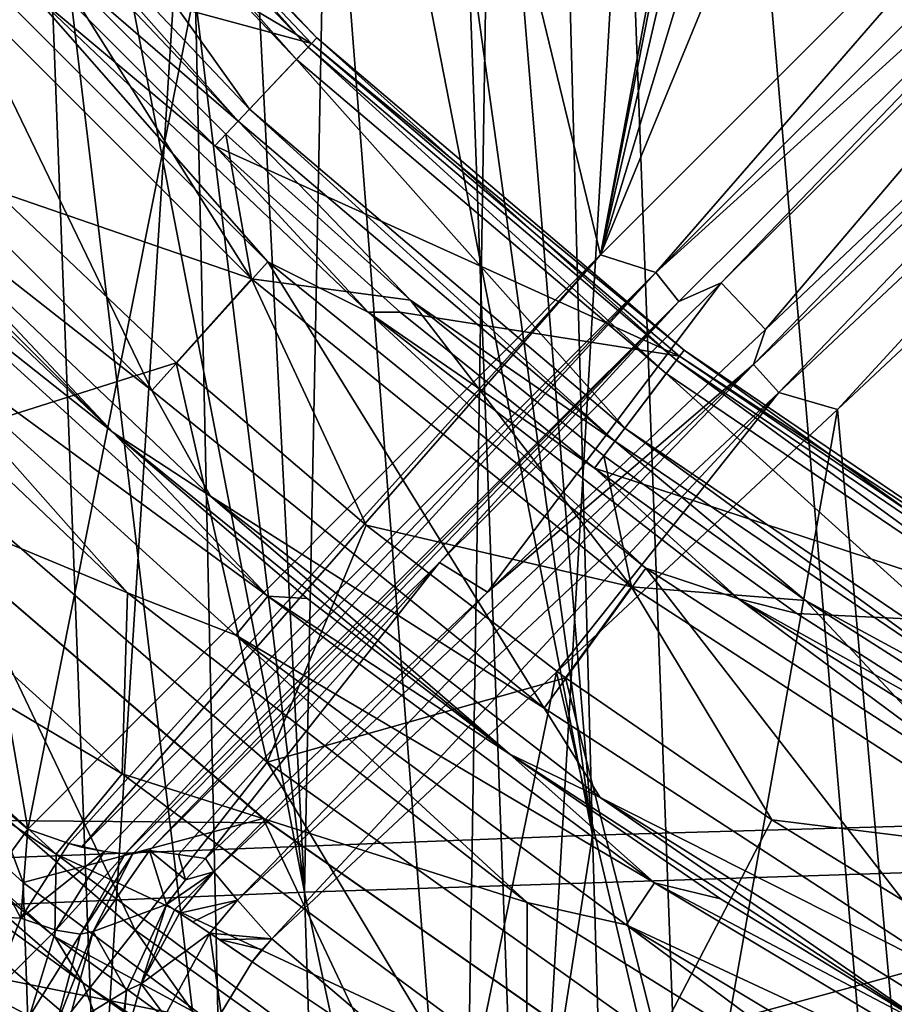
# Model space of a CAD drawing. Header units: millimetres. Extents: x -65 to 65, y -82 to 87.
# Tile 54 of 223: x -11.77 to -8.7, y -10.71 to -7.26. Entities that reach past the tile are written whole.
import ezdxf

# ---------------------------------------------------------------- set-up
doc = ezdxf.new("R2010")
doc.units = ezdxf.units.MM
doc.header["$LTSCALE"] = 101.851852
for name, color, linetype in [('102', 7, 'CONTINUOUS'), ('107', 7, 'CONTINUOUS'), ('13', 7, 'CONTINUOUS'), ('158', 7, 'CONTINUOUS'), ('165', 7, 'CONTINUOUS'), ('166', 7, 'CONTINUOUS'), ('167', 7, 'CONTINUOUS'), ('201', 7, 'CONTINUOUS'), ('202', 7, 'CONTINUOUS'), ('3', 7, 'CONTINUOUS'), ('40', 7, 'CONTINUOUS'), ('43', 7, 'CONTINUOUS'), ('469', 7, 'CONTINUOUS'), ('471', 7, 'CONTINUOUS'), ('473', 7, 'CONTINUOUS'), ('477', 7, 'CONTINUOUS'), ('478', 7, 'CONTINUOUS'), ('479', 7, 'CONTINUOUS'), ('482', 7, 'CONTINUOUS'), ('483', 7, 'CONTINUOUS'), ('484', 7, 'CONTINUOUS'), ('486', 7, 'CONTINUOUS'), ('488', 7, 'CONTINUOUS'), ('490', 7, 'CONTINUOUS'), ('759', 7, 'CONTINUOUS'), ('760', 7, 'CONTINUOUS'), ('763', 7, 'CONTINUOUS'), ('768', 7, 'CONTINUOUS'), ('769', 7, 'CONTINUOUS'), ('771', 7, 'CONTINUOUS'), ('773', 7, 'CONTINUOUS'), ('775', 7, 'CONTINUOUS'), ('776', 7, 'CONTINUOUS'), ('777', 7, 'CONTINUOUS'), ('801', 7, 'CONTINUOUS'), ('806', 7, 'CONTINUOUS'), ('809', 7, 'CONTINUOUS'), ('810', 7, 'CONTINUOUS')]:
    doc.layers.add(name, color=color, linetype=linetype)

msp = doc.modelspace()

# ---------------------------------------------------------------- linework, layer by layer
at = {"layer": '102', "color": 7, "linetype": 'CONTINUOUS', "true_color": 0xebebeb}
for points in [[(-7.8335, -6.1824, 121.6301), (-7.525, -6.132, 121.7146), (-9.5402, -8.147, 121.6839), (-7.8335, -6.1824, 121.6301)], [(-7.525, -6.132, 121.7146), (-7.5165, -6.3131, 121.8663), (-9.5402, -8.147, 121.6839), (-7.525, -6.132, 121.7146)], [(-9.7336, -8.0858, 121.5902), (-7.8335, -6.1824, 121.6301), (-9.5402, -8.147, 121.6839), (-9.7336, -8.0858, 121.5902)], [(-7.5165, -6.3131, 121.8663), (-9.4589, -8.2492, 121.8383), (-9.5402, -8.147, 121.6839), (-7.5165, -6.3131, 121.8663)], [(-7.5165, -6.3131, 121.8663), (-9.3109, -8.1838, 122.0352), (-9.4589, -8.2492, 121.8383), (-7.5165, -6.3131, 121.8663)], [(-7.4262, -6.3128, 122.057), (-9.3109, -8.1838, 122.0352), (-7.5165, -6.3131, 121.8663), (-7.4262, -6.3128, 122.057)], [(-11.741, -10.0972, 121.447), (-9.7336, -8.0858, 121.5902), (-11.5976, -10.1479, 121.5175), (-11.741, -10.0972, 121.447)], [(-9.7336, -8.0858, 121.5902), (-11.5528, -10.16, 121.5497), (-11.5976, -10.1479, 121.5175), (-9.7336, -8.0858, 121.5902)], [(-9.7336, -8.0858, 121.5902), (-9.5402, -8.147, 121.6839), (-11.5528, -10.16, 121.5497), (-9.7336, -8.0858, 121.5902)], [(-11.5528, -10.16, 121.5497), (-9.5402, -8.147, 121.6839), (-11.4717, -10.176, 121.6233), (-11.5528, -10.16, 121.5497)], [(-9.5402, -8.147, 121.6839), (-11.3995, -10.1835, 121.7142), (-11.4717, -10.176, 121.6233), (-9.5402, -8.147, 121.6839)], [(-9.4589, -8.2492, 121.8383), (-11.3995, -10.1835, 121.7142), (-9.5402, -8.147, 121.6839), (-9.4589, -8.2492, 121.8383)], [(-9.3109, -8.1838, 122.0352), (-10.2979, -9.1636, 121.9883), (-9.4589, -8.2492, 121.8383), (-9.3109, -8.1838, 122.0352)], [(-11.3995, -10.1835, 121.7142), (-9.4589, -8.2492, 121.8383), (-11.3726, -10.1839, 121.759), (-11.3995, -10.1835, 121.7142)], [(-9.4589, -8.2492, 121.8383), (-11.3142, -10.1725, 121.9135), (-11.3726, -10.1839, 121.759), (-9.4589, -8.2492, 121.8383)], [(-10.2979, -9.1636, 121.9883), (-11.3142, -10.1725, 121.9135), (-9.4589, -8.2492, 121.8383), (-10.2979, -9.1636, 121.9883)]]:
    msp.add_3dface(points, dxfattribs=at)
at = {"layer": '107', "color": 7, "linetype": 'CONTINUOUS', "true_color": 0xebebeb}
for points in [[(-9.198, -8.4691, 124.7021), (-8.1924, -7.4374, 124.5272), (-7.3064, -6.689, 124.7188), (-9.198, -8.4691, 124.7021)], [(-9.198, -8.4691, 124.7021), (-7.3064, -6.689, 124.7188), (-9.1088, -8.5676, 124.8575), (-9.198, -8.4691, 124.7021)], [(-9.1088, -8.5676, 124.8575), (-7.3064, -6.689, 124.7188), (-7.211, -6.7869, 124.8708), (-9.1088, -8.5676, 124.8575)], [(-8.9038, -8.6269, 124.9486), (-9.1088, -8.5676, 124.8575), (-7.211, -6.7869, 124.8708), (-8.9038, -8.6269, 124.9486)], [(-7.9306, -7.7155, 124.9616), (-8.9038, -8.6269, 124.9486), (-7.211, -6.7869, 124.8708), (-7.9306, -7.7155, 124.9616)], [(-9.1551, -8.3467, 124.5094), (-8.1924, -7.4374, 124.5272), (-9.198, -8.4691, 124.7021), (-9.1551, -8.3467, 124.5094)], [(-10.1294, -9.2668, 124.469), (-9.1551, -8.3467, 124.5094), (-9.198, -8.4691, 124.7021), (-10.1294, -9.2668, 124.469)], [(-11.0885, -10.2473, 124.6006), (-10.1294, -9.2668, 124.469), (-9.198, -8.4691, 124.7021), (-11.0885, -10.2473, 124.6006)], [(-11.0885, -10.2473, 124.6006), (-9.198, -8.4691, 124.7021), (-11.006, -10.3466, 124.7591), (-11.0885, -10.2473, 124.6006)], [(-11.006, -10.3466, 124.7591), (-9.198, -8.4691, 124.7021), (-9.1088, -8.5676, 124.8575), (-11.006, -10.3466, 124.7591)], [(-10.8857, -10.4818, 124.8526), (-11.006, -10.3466, 124.7591), (-9.1088, -8.5676, 124.8575), (-10.8857, -10.4818, 124.8526)], [(-9.888, -9.5476, 124.9127), (-10.8857, -10.4818, 124.8526), (-9.1088, -8.5676, 124.8575), (-9.888, -9.5476, 124.9127)], [(-8.9038, -8.6269, 124.9486), (-9.888, -9.5476, 124.9127), (-9.1088, -8.5676, 124.8575), (-8.9038, -8.6269, 124.9486)], [(-11.1186, -10.2007, 124.4042), (-10.1294, -9.2668, 124.469), (-11.0885, -10.2473, 124.6006), (-11.1186, -10.2007, 124.4042)]]:
    msp.add_3dface(points, dxfattribs=at)
at = {"layer": '13', "color": 7, "linetype": 'CONTINUOUS', "true_color": 0xebebeb}
for points in [[(-8.9038, -8.6269, 124.9486), (-7.9306, -7.7155, 124.9616), (-8.6024, -11.9663, 125.5746), (-8.9038, -8.6269, 124.9486)], [(-9.888, -9.5476, 124.9127), (-8.9038, -8.6269, 124.9486), (-9.4193, -11.531, 125.3446), (-9.888, -9.5476, 124.9127)], [(-9.4193, -11.531, 125.3446), (-8.9038, -8.6269, 124.9486), (-8.6024, -11.9663, 125.5746), (-9.4193, -11.531, 125.3446)], [(-10.8857, -10.4818, 124.8526), (-9.888, -9.5476, 124.9127), (-10.2017, -11.0638, 125.1031), (-10.8857, -10.4818, 124.8526)], [(-10.2017, -11.0638, 125.1031), (-9.888, -9.5476, 124.9127), (-9.4193, -11.531, 125.3446), (-10.2017, -11.0638, 125.1031)], [(-10.9209, -10.5184, 124.8506), (-10.8857, -10.4818, 124.8526), (-10.9549, -10.5623, 124.8502), (-10.9209, -10.5184, 124.8506)], [(-10.9549, -10.5623, 124.8502), (-10.8857, -10.4818, 124.8526), (-10.2017, -11.0638, 125.1031), (-10.9549, -10.5623, 124.8502)]]:
    msp.add_3dface(points, dxfattribs=at)
at = {"layer": '158', "color": 7, "linetype": 'CONTINUOUS', "true_color": 0xebebeb}
msp.add_3dface([(-10.9549, -10.5623, 124.8502), (-10.2017, -11.0638, 125.1031), (-11.0633, -10.7413, 124.832), (-10.9549, -10.5623, 124.8502)], dxfattribs=at)
at = {"layer": '165', "color": 7, "linetype": 'CONTINUOUS', "true_color": 0xebebeb}
for points in [[(-11.5118, -10.4554, 121.9223), (-11.3142, -10.1725, 121.9135), (-11.2553, -10.3616, 124.4053), (-11.5118, -10.4554, 121.9223)], [(-11.3142, -10.1725, 121.9135), (-11.213, -10.1863, 123.2199), (-11.1888, -10.2746, 124.4041), (-11.3142, -10.1725, 121.9135)], [(-11.2553, -10.3616, 124.4053), (-11.3142, -10.1725, 121.9135), (-11.1888, -10.2746, 124.4041), (-11.2553, -10.3616, 124.4053)], [(-11.213, -10.1863, 123.2199), (-11.1186, -10.2007, 124.4042), (-11.1888, -10.2746, 124.4041), (-11.213, -10.1863, 123.2199)], [(-11.3954, -10.6628, 124.3876), (-11.5118, -10.4554, 121.9223), (-11.2553, -10.3616, 124.4053), (-11.3954, -10.6628, 124.3876)], [(-11.6018, -10.7887, 121.9228), (-11.5118, -10.4554, 121.9223), (-11.3954, -10.6628, 124.3876), (-11.6018, -10.7887, 121.9228)], [(-11.4331, -10.9688, 124.3316), (-11.6018, -10.7887, 121.9228), (-11.3954, -10.6628, 124.3876), (-11.4331, -10.9688, 124.3316)]]:
    msp.add_3dface(points, dxfattribs=at)
at = {"layer": '166', "color": 7, "linetype": 'CONTINUOUS', "true_color": 0xebebeb}
for points in [[(-11.741, -10.0972, 121.447), (-11.7659, -10.4094, 121.4828), (-11.8516, -10.2482, 121.4241), (-11.741, -10.0972, 121.447)], [(-11.741, -10.0972, 121.447), (-11.5976, -10.1479, 121.5175), (-11.7659, -10.4094, 121.4828), (-11.741, -10.0972, 121.447)], [(-11.5976, -10.1479, 121.5175), (-11.4717, -10.176, 121.6233), (-11.7659, -10.4094, 121.4828), (-11.5976, -10.1479, 121.5175)], [(-11.4717, -10.176, 121.6233), (-11.6431, -10.4514, 121.6108), (-11.7659, -10.4094, 121.4828), (-11.4717, -10.176, 121.6233)], [(-11.4717, -10.176, 121.6233), (-11.3995, -10.1835, 121.7142), (-11.6431, -10.4514, 121.6108), (-11.4717, -10.176, 121.6233)], [(-11.5528, -10.16, 121.5497), (-11.4717, -10.176, 121.6233), (-11.5976, -10.1479, 121.5175), (-11.5528, -10.16, 121.5497)], [(-11.3726, -10.1839, 121.759), (-11.3142, -10.1725, 121.9135), (-11.5118, -10.4554, 121.9223), (-11.3726, -10.1839, 121.759)], [(-11.3995, -10.1835, 121.7142), (-11.5561, -10.4655, 121.7624), (-11.6431, -10.4514, 121.6108), (-11.3995, -10.1835, 121.7142)], [(-11.3995, -10.1835, 121.7142), (-11.3726, -10.1839, 121.759), (-11.5561, -10.4655, 121.7624), (-11.3995, -10.1835, 121.7142)], [(-11.3726, -10.1839, 121.759), (-11.5118, -10.4554, 121.9223), (-11.5561, -10.4655, 121.7624), (-11.3726, -10.1839, 121.759)], [(-11.8516, -10.2482, 121.4241), (-11.7659, -10.4094, 121.4828), (-11.9493, -10.3994, 121.3682), (-11.8516, -10.2482, 121.4241)], [(-11.7659, -10.4094, 121.4828), (-11.8734, -10.6807, 121.3722), (-11.9493, -10.3994, 121.3682), (-11.7659, -10.4094, 121.4828)], [(-11.7659, -10.4094, 121.4828), (-11.6431, -10.4514, 121.6108), (-11.8734, -10.6807, 121.3722), (-11.7659, -10.4094, 121.4828)], [(-11.6431, -10.4514, 121.6108), (-11.7353, -10.753, 121.5339), (-11.8734, -10.6807, 121.3722), (-11.6431, -10.4514, 121.6108)], [(-11.6431, -10.4514, 121.6108), (-11.5561, -10.4655, 121.7624), (-11.7353, -10.753, 121.5339), (-11.6431, -10.4514, 121.6108)], [(-11.5561, -10.4655, 121.7624), (-11.643, -10.7882, 121.724), (-11.7353, -10.753, 121.5339), (-11.5561, -10.4655, 121.7624)], [(-11.5118, -10.4554, 121.9223), (-11.6018, -10.7887, 121.9228), (-11.643, -10.7882, 121.724), (-11.5118, -10.4554, 121.9223)], [(-11.5561, -10.4655, 121.7624), (-11.5118, -10.4554, 121.9223), (-11.643, -10.7882, 121.724), (-11.5561, -10.4655, 121.7624)], [(-11.8734, -10.6807, 121.3722), (-11.7353, -10.753, 121.5339), (-11.9119, -10.9348, 121.1953), (-11.8734, -10.6807, 121.3722)]]:
    msp.add_3dface(points, dxfattribs=at)
at = {"layer": '167', "color": 7, "linetype": 'CONTINUOUS', "true_color": 0xebebeb}
msp.add_3dface([(-12.9794, -9.0487, 120.93), (-11.741, -10.0972, 121.447), (-11.8516, -10.2482, 121.4241), (-12.9794, -9.0487, 120.93)], dxfattribs=at)
at = {"layer": '201', "color": 7, "linetype": 'CONTINUOUS', "true_color": 0xebebeb}
for points in [[(-11.3954, -10.6628, 124.3876), (-11.2553, -10.3616, 124.4053), (-11.3439, -10.6397, 124.5605), (-11.3954, -10.6628, 124.3876)], [(-11.3439, -10.6397, 124.5605), (-11.2553, -10.3616, 124.4053), (-11.2266, -10.3795, 124.5535), (-11.3439, -10.6397, 124.5605)], [(-11.2089, -10.3911, 124.5998), (-11.3439, -10.6397, 124.5605), (-11.2266, -10.3795, 124.5535), (-11.2089, -10.3911, 124.5998)], [(-11.3439, -10.6397, 124.5605), (-11.2089, -10.3911, 124.5998), (-11.1026, -10.4619, 124.7568), (-11.3439, -10.6397, 124.5605)], [(-11.2089, -10.3911, 124.5998), (-11.1625, -10.4218, 124.6846), (-11.1026, -10.4619, 124.7568), (-11.2089, -10.3911, 124.5998)], [(-11.2603, -10.7509, 124.7086), (-11.3439, -10.6397, 124.5605), (-11.1026, -10.4619, 124.7568), (-11.2603, -10.7509, 124.7086)], [(-11.0633, -10.7413, 124.832), (-11.2603, -10.7509, 124.7086), (-11.1026, -10.4619, 124.7568), (-11.0633, -10.7413, 124.832)], [(-10.9549, -10.5623, 124.8502), (-11.0633, -10.7413, 124.832), (-11.1026, -10.4619, 124.7568), (-10.9549, -10.5623, 124.8502)], [(-10.9549, -10.5623, 124.8502), (-11.1026, -10.4619, 124.7568), (-11.069, -10.4845, 124.7867), (-10.9549, -10.5623, 124.8502)], [(-11.4143, -10.8859, 124.4534), (-11.3954, -10.6628, 124.3876), (-11.3439, -10.6397, 124.5605), (-11.4143, -10.8859, 124.4534)], [(-11.4143, -10.8859, 124.4534), (-11.3439, -10.6397, 124.5605), (-11.2603, -10.7509, 124.7086), (-11.4143, -10.8859, 124.4534)], [(-11.4331, -10.9688, 124.3316), (-11.3954, -10.6628, 124.3876), (-11.4143, -10.8859, 124.4534), (-11.4331, -10.9688, 124.3316)]]:
    msp.add_3dface(points, dxfattribs=at)
at = {"layer": '202', "color": 7, "linetype": 'CONTINUOUS', "true_color": 0xebebeb}
for points in [[(-11.1186, -10.2007, 124.4042), (-11.0885, -10.2473, 124.6006), (-11.1888, -10.2746, 124.4041), (-11.1186, -10.2007, 124.4042)], [(-11.0885, -10.2473, 124.6006), (-11.2553, -10.3616, 124.4053), (-11.1888, -10.2746, 124.4041), (-11.0885, -10.2473, 124.6006)], [(-11.2553, -10.3616, 124.4053), (-11.0885, -10.2473, 124.6006), (-11.2266, -10.3795, 124.5535), (-11.2553, -10.3616, 124.4053)], [(-11.0885, -10.2473, 124.6006), (-11.2089, -10.3911, 124.5998), (-11.2266, -10.3795, 124.5535), (-11.0885, -10.2473, 124.6006)], [(-11.0885, -10.2473, 124.6006), (-11.006, -10.3466, 124.7591), (-11.2089, -10.3911, 124.5998), (-11.0885, -10.2473, 124.6006)], [(-11.2089, -10.3911, 124.5998), (-11.006, -10.3466, 124.7591), (-11.1625, -10.4218, 124.6846), (-11.2089, -10.3911, 124.5998)], [(-11.1625, -10.4218, 124.6846), (-11.006, -10.3466, 124.7591), (-11.1026, -10.4619, 124.7568), (-11.1625, -10.4218, 124.6846)], [(-11.006, -10.3466, 124.7591), (-10.8857, -10.4818, 124.8526), (-11.1026, -10.4619, 124.7568), (-11.006, -10.3466, 124.7591)], [(-11.1026, -10.4619, 124.7568), (-10.8857, -10.4818, 124.8526), (-11.069, -10.4845, 124.7867), (-11.1026, -10.4619, 124.7568)], [(-10.8857, -10.4818, 124.8526), (-10.9209, -10.5184, 124.8506), (-11.069, -10.4845, 124.7867), (-10.8857, -10.4818, 124.8526)], [(-10.9209, -10.5184, 124.8506), (-10.9549, -10.5623, 124.8502), (-11.069, -10.4845, 124.7867), (-10.9209, -10.5184, 124.8506)]]:
    msp.add_3dface(points, dxfattribs=at)
at = {"layer": '3', "color": 7, "linetype": 'CONTINUOUS', "true_color": 0xebebeb}
for points in [[(-9.3623, 3.7339, 124.8684), (-6.9938, -10.0395, 127.6137), (-8.5894, 3.7758, 124.9886), (-9.3623, 3.7339, 124.8684)], [(-10.1332, 3.6885, 124.738), (-6.9938, -10.0395, 127.6137), (-9.3623, 3.7339, 124.8684), (-10.1332, 3.6885, 124.738)], [(-10.9019, 3.6393, 124.5973), (-9.7617, -10.1186, 127.1648), (-10.1332, 3.6885, 124.738), (-10.9019, 3.6393, 124.5973)], [(-9.7617, -10.1186, 127.1648), (-6.9938, -10.0395, 127.6137), (-10.1332, 3.6885, 124.738), (-9.7617, -10.1186, 127.1648)], [(-11.6683, 3.5865, 124.4463), (-9.7617, -10.1186, 127.1648), (-10.9019, 3.6393, 124.5973), (-11.6683, 3.5865, 124.4463)], [(-12.432, 3.5303, 124.2852), (-9.7617, -10.1186, 127.1648), (-11.6683, 3.5865, 124.4463), (-12.432, 3.5303, 124.2852)], [(-12.4998, -10.2237, 126.569), (-9.7617, -10.1186, 127.1648), (-12.432, 3.5303, 124.2852), (-12.4998, -10.2237, 126.569)], [(-9.7617, -10.1186, 127.1648), (-9.3437, -24.0929, 129.629), (-6.9938, -10.0395, 127.6137), (-9.7617, -10.1186, 127.1648)], [(-9.3437, -24.0929, 129.629), (-6.6962, -24.0138, 130.0777), (-6.9938, -10.0395, 127.6137), (-9.3437, -24.0929, 129.629)], [(-12.4998, -10.2237, 126.569), (-11.9601, -24.1979, 129.0337), (-9.7617, -10.1186, 127.1648), (-12.4998, -10.2237, 126.569)], [(-11.9601, -24.1979, 129.0337), (-9.3437, -24.0929, 129.629), (-9.7617, -10.1186, 127.1648), (-11.9601, -24.1979, 129.0337)]]:
    msp.add_3dface(points, dxfattribs=at)
at = {"layer": '40', "color": 7, "linetype": 'CONTINUOUS', "true_color": 0xebebeb}
for points in [[(-10.6164, -4.4481, 120.7814), (-8.6969, -2.5334, 120.853), (-9.7336, -8.0858, 121.5902), (-10.6164, -4.4481, 120.7814)], [(-8.6969, -2.5334, 120.853), (-8.6987, -2.8548, 120.9075), (-9.7336, -8.0858, 121.5902), (-8.6969, -2.5334, 120.853)], [(-9.7336, -8.0858, 121.5902), (-8.6987, -2.8548, 120.9075), (-8.6282, -3.3161, 120.9993), (-9.7336, -8.0858, 121.5902)], [(-8.4151, -3.7379, 121.11), (-9.7336, -8.0858, 121.5902), (-8.6282, -3.3161, 120.9993), (-8.4151, -3.7379, 121.11)], [(-8.0811, -4.0727, 121.226), (-9.7336, -8.0858, 121.5902), (-8.4151, -3.7379, 121.11), (-8.0811, -4.0727, 121.226)], [(-7.8335, -6.1824, 121.6301), (-9.7336, -8.0858, 121.5902), (-8.0811, -4.0727, 121.226), (-7.8335, -6.1824, 121.6301)], [(-12.406, -6.2327, 120.6298), (-10.6164, -4.4481, 120.7814), (-11.741, -10.0972, 121.447), (-12.406, -6.2327, 120.6298)], [(-11.741, -10.0972, 121.447), (-10.6164, -4.4481, 120.7814), (-9.7336, -8.0858, 121.5902), (-11.741, -10.0972, 121.447)], [(-12.9794, -9.0487, 120.93), (-12.406, -6.2327, 120.6298), (-11.741, -10.0972, 121.447), (-12.9794, -9.0487, 120.93)]]:
    msp.add_3dface(points, dxfattribs=at)
at = {"layer": '43', "color": 7, "linetype": 'CONTINUOUS', "true_color": 0xebebeb}
for points in [[(-9.3109, -8.1838, 122.0352), (-7.4262, -6.3128, 122.057), (-9.1551, -8.3467, 124.5094), (-9.3109, -8.1838, 122.0352)], [(-9.1551, -8.3467, 124.5094), (-7.4262, -6.3128, 122.057), (-8.1924, -7.4374, 124.5272), (-9.1551, -8.3467, 124.5094)], [(-10.2979, -9.1636, 121.9883), (-9.3109, -8.1838, 122.0352), (-10.1294, -9.2668, 124.469), (-10.2979, -9.1636, 121.9883)], [(-10.1294, -9.2668, 124.469), (-9.3109, -8.1838, 122.0352), (-9.1551, -8.3467, 124.5094), (-10.1294, -9.2668, 124.469)], [(-11.3142, -10.1725, 121.9135), (-10.2979, -9.1636, 121.9883), (-11.213, -10.1863, 123.2199), (-11.3142, -10.1725, 121.9135)], [(-11.213, -10.1863, 123.2199), (-10.2979, -9.1636, 121.9883), (-11.1186, -10.2007, 124.4042), (-11.213, -10.1863, 123.2199)], [(-11.1186, -10.2007, 124.4042), (-10.2979, -9.1636, 121.9883), (-10.1294, -9.2668, 124.469), (-11.1186, -10.2007, 124.4042)]]:
    msp.add_3dface(points, dxfattribs=at)
at = {"layer": '469', "color": 7, "linetype": 'CONTINUOUS', "true_color": 0xebebeb}
for points in [[(-9.9789, 2.6805, 119.7167), (-8.6112, -13.3294, 122.71), (-8.5803, 2.7659, 119.9681), (-9.9789, 2.6805, 119.7167)], [(-11.3696, 2.5834, 119.4273), (-10.2179, -12.2876, 122.1904), (-9.9789, 2.6805, 119.7167), (-11.3696, 2.5834, 119.4273)], [(-10.2179, -12.2876, 122.1904), (-9.4031, -12.8452, 122.4658), (-9.9789, 2.6805, 119.7167), (-10.2179, -12.2876, 122.1904)], [(-9.4031, -12.8452, 122.4658), (-8.6112, -13.3294, 122.71), (-9.9789, 2.6805, 119.7167), (-9.4031, -12.8452, 122.4658)], [(-12.7513, 2.4746, 119.1001), (-11.0557, -11.6391, 121.8797), (-11.3696, 2.5834, 119.4273), (-12.7513, 2.4746, 119.1001)], [(-11.0557, -11.6391, 121.8797), (-10.2179, -12.2876, 122.1904), (-11.3696, 2.5834, 119.4273), (-11.0557, -11.6391, 121.8797)], [(-11.9188, -10.8912, 121.5308), (-11.0557, -11.6391, 121.8797), (-12.7513, 2.4746, 119.1001), (-11.9188, -10.8912, 121.5308)]]:
    msp.add_3dface(points, dxfattribs=at)
at = {"layer": '471', "color": 7, "linetype": 'CONTINUOUS', "true_color": 0xebebeb}
for points in [[(-9.5095, 3.7255, 124.8443), (-8.1055, -10.2315, 127.4798), (-8.5178, 3.7795, 124.9992), (-9.5095, 3.7255, 124.8443)], [(-10.4978, 3.6658, 124.6726), (-8.1055, -10.2315, 127.4798), (-9.5095, 3.7255, 124.8443), (-10.4978, 3.6658, 124.6726)], [(-11.4824, 3.6, 124.4839), (-10.7715, -10.3177, 126.9906), (-10.4978, 3.6658, 124.6726), (-11.4824, 3.6, 124.4839)], [(-10.7715, -10.3177, 126.9906), (-8.1055, -10.2315, 127.4798), (-10.4978, 3.6658, 124.6726), (-10.7715, -10.3177, 126.9906)], [(-12.4627, 3.5284, 124.2784), (-10.7715, -10.3177, 126.9906), (-11.4824, 3.6, 124.4839), (-12.4627, 3.5284, 124.2784)], [(-13.4385, 3.4513, 124.056), (-10.7715, -10.3177, 126.9906), (-12.4627, 3.5284, 124.2784), (-13.4385, 3.4513, 124.056)], [(-13.4068, -10.4281, 126.3644), (-10.7715, -10.3177, 126.9906), (-13.4385, 3.4513, 124.056), (-13.4068, -10.4281, 126.3644)], [(-8.1055, -10.2315, 127.4798), (-10.7715, -10.3177, 126.9906), (-7.7615, -24.3697, 129.9717), (-8.1055, -10.2315, 127.4798)], [(-10.7715, -10.3177, 126.9906), (-13.4068, -10.4281, 126.3644), (-10.3111, -24.456, 129.4821), (-10.7715, -10.3177, 126.9906)], [(-7.7615, -24.3697, 129.9717), (-10.7715, -10.3177, 126.9906), (-10.3111, -24.456, 129.4821), (-7.7615, -24.3697, 129.9717)], [(-10.3111, -24.456, 129.4821), (-13.4068, -10.4281, 126.3644), (-12.8284, -24.5665, 128.8556), (-10.3111, -24.456, 129.4821)]]:
    msp.add_3dface(points, dxfattribs=at)
at = {"layer": '473', "color": 7, "linetype": 'CONTINUOUS', "true_color": 0xebebeb}
for points in [[(-9.0915, 3.2644, 122.8819), (-7.6025, 3.3447, 123.1075), (-8.4149, -13.2232, 125.8235), (-9.0915, 3.2644, 122.8819)], [(-10.5734, 3.1715, 122.6159), (-9.0915, 3.2644, 122.8819), (-9.9988, -12.3686, 125.3673), (-10.5734, 3.1715, 122.6159)], [(-9.9988, -12.3686, 125.3673), (-9.0915, 3.2644, 122.8819), (-8.4149, -13.2232, 125.8235), (-9.9988, -12.3686, 125.3673)], [(-12.0469, 3.0659, 122.3097), (-10.5734, 3.1715, 122.6159), (-11.4956, -11.3713, 124.857), (-12.0469, 3.0659, 122.3097)], [(-11.4956, -11.3713, 124.857), (-10.5734, 3.1715, 122.6159), (-9.9988, -12.3686, 125.3673), (-11.4956, -11.3713, 124.857)], [(-12.8968, -10.2359, 124.3048), (-12.0469, 3.0659, 122.3097), (-11.4956, -11.3713, 124.857), (-12.8968, -10.2359, 124.3048)]]:
    msp.add_3dface(points, dxfattribs=at)
at = {"layer": '477', "color": 7, "linetype": 'CONTINUOUS'}
msp.add_3dface([(-12.876, -9.6677, 91.1), (-11.4566, -10.8775, 91.1), (-12.2021, -11.6976, 91.1), (-12.876, -9.6677, 91.1)], dxfattribs=at)
at = {"layer": '478', "color": 7, "linetype": 'CONTINUOUS'}
for points in [[(-11.8897, -6.0992, 94.1), (-10.7281, -7.3255, 94.1), (-11.8897, -6.0992, 92.1536), (-11.8897, -6.0992, 94.1)], [(-11.8897, -6.0992, 92.1536), (-10.7281, -7.3255, 94.1), (-10.7281, -7.3255, 92.1536), (-11.8897, -6.0992, 92.1536)], [(-10.7281, -7.3255, 94.1), (-9.4407, -8.4191, 94.1), (-10.7281, -7.3255, 92.1536), (-10.7281, -7.3255, 94.1)], [(-10.7281, -7.3255, 92.1536), (-9.4407, -8.4191, 94.1), (-9.4407, -8.419, 92.1536), (-10.7281, -7.3255, 92.1536)], [(-9.4407, -8.4191, 94.1), (-8.0426, -9.367, 94.1), (-9.4407, -8.419, 92.1536), (-9.4407, -8.4191, 94.1)], [(-9.4407, -8.419, 92.1536), (-8.0426, -9.367, 94.1), (-8.0426, -9.367, 92.1536), (-9.4407, -8.419, 92.1536)]]:
    msp.add_3dface(points, dxfattribs=at)
at = {"layer": '479', "color": 7, "linetype": 'CONTINUOUS'}
for points in [[(-11.2211, -8.4634, 101.1), (-11.8584, -7.8584, 101.1), (-12.1703, -8.7638, 99.6021), (-11.2211, -8.4634, 101.1)], [(-10.9019, -9.8629, 99.6021), (-11.2211, -8.4634, 101.1), (-12.1703, -8.7638, 99.6021), (-10.9019, -9.8629, 99.6021)], [(-10.5546, -9.0326, 101.1), (-11.2211, -8.4634, 101.1), (-10.9019, -9.8629, 99.6021), (-10.5546, -9.0326, 101.1)], [(-11.3647, -10.4513, 98.0328), (-12.1703, -8.7638, 99.6021), (-12.6869, -9.3056, 98.0328), (-11.3647, -10.4513, 98.0328)], [(-10.9019, -9.8629, 99.6021), (-12.1703, -8.7638, 99.6021), (-11.3647, -10.4513, 98.0328), (-10.9019, -9.8629, 99.6021)], [(-9.8571, -9.5677, 101.1), (-10.5546, -9.0326, 101.1), (-10.9019, -9.8629, 99.6021), (-9.8571, -9.5677, 101.1)], [(-11.7494, -10.9405, 96.4093), (-12.6869, -9.3056, 98.0328), (-13.1164, -9.756, 96.4093), (-11.7494, -10.9405, 96.4093)], [(-11.3647, -10.4513, 98.0328), (-12.6869, -9.3056, 98.0328), (-11.7494, -10.9405, 96.4093), (-11.3647, -10.4513, 98.0328)], [(-9.5348, -10.8364, 99.6021), (-9.8571, -9.5677, 101.1), (-10.9019, -9.8629, 99.6021), (-9.5348, -10.8364, 99.6021)], [(-9.1337, -10.0651, 101.1), (-9.8571, -9.5677, 101.1), (-9.5348, -10.8364, 99.6021), (-9.1337, -10.0651, 101.1)], [(-11.7494, -10.9405, 96.4093), (-13.1164, -9.756, 96.4093), (-12.0536, -11.3274, 94.7417), (-11.7494, -10.9405, 96.4093)], [(-9.9395, -11.4662, 98.0328), (-10.9019, -9.8629, 99.6021), (-11.3647, -10.4513, 98.0328), (-9.9395, -11.4662, 98.0328)], [(-9.5348, -10.8364, 99.6021), (-10.9019, -9.8629, 99.6021), (-9.9395, -11.4662, 98.0328), (-9.5348, -10.8364, 99.6021)], [(-8.3857, -10.5233, 101.1), (-9.1337, -10.0651, 101.1), (-9.5348, -10.8364, 99.6021), (-8.3857, -10.5233, 101.1)], [(-10.276, -11.9897, 96.4093), (-11.3647, -10.4513, 98.0328), (-11.7494, -10.9405, 96.4093), (-10.276, -11.9897, 96.4093)], [(-9.9395, -11.4662, 98.0328), (-11.3647, -10.4513, 98.0328), (-10.276, -11.9897, 96.4093), (-9.9395, -11.4662, 98.0328)], [(-8.0813, -11.6756, 99.6021), (-8.3857, -10.5233, 101.1), (-9.5348, -10.8364, 99.6021), (-8.0813, -11.6756, 99.6021)]]:
    msp.add_3dface(points, dxfattribs=at)
at = {"layer": '482', "color": 7, "linetype": 'CONTINUOUS'}
for points in [[(-11.3066, -8.5607, 91.1), (-12.5587, -7.3088, 91.1), (-12.1074, -6.9026, 91.1), (-11.3066, -8.5607, 91.1)], [(-10.9003, -8.1095, 91.1), (-11.3066, -8.5607, 91.1), (-12.1074, -6.9026, 91.1), (-10.9003, -8.1095, 91.1)], [(-9.9317, -9.6736, 91.1), (-11.3066, -8.5607, 91.1), (-10.9003, -8.1095, 91.1), (-9.9317, -9.6736, 91.1)], [(-9.5748, -9.1824, 91.1), (-9.9317, -9.6736, 91.1), (-10.9003, -8.1095, 91.1), (-9.5748, -9.1824, 91.1)], [(-8.4487, -10.6364, 91.1), (-9.9317, -9.6736, 91.1), (-9.5748, -9.1824, 91.1), (-8.4487, -10.6364, 91.1)], [(-8.1451, -10.1106, 91.1), (-8.4487, -10.6364, 91.1), (-9.5748, -9.1824, 91.1), (-8.1451, -10.1106, 91.1)]]:
    msp.add_3dface(points, dxfattribs=at)
at = {"layer": '483', "color": 7, "linetype": 'CONTINUOUS'}
for points in [[(-11.3915, -9.2695, 96.2102), (-12.7183, -8.7183, 94.6006), (-12.6755, -8.049, 96.2102), (-11.3915, -9.2695, 96.2102)], [(-11.4104, -9.9036, 94.6006), (-12.9761, -8.9761, 92.9523), (-12.7183, -8.7183, 94.6006), (-11.4104, -9.9036, 94.6006)], [(-11.4104, -9.9036, 94.6006), (-12.7183, -8.7183, 94.6006), (-11.3915, -9.2695, 96.2102), (-11.4104, -9.9036, 94.6006)], [(-12.9761, -8.9761, 92.9523), (-11.6417, -10.1855, 92.9523), (-13.0147, -9.2583, 91.2812), (-12.9761, -8.9761, 92.9523)], [(-11.6417, -10.1855, 92.9523), (-12.9761, -8.9761, 92.9523), (-11.4104, -9.9036, 94.6006), (-11.6417, -10.1855, 92.9523)], [(-13.0147, -9.2583, 91.2812), (-11.6417, -10.1855, 92.9523), (-11.6469, -10.4746, 91.2812), (-13.0147, -9.2583, 91.2812)], [(-9.9906, -10.3539, 96.2102), (-11.4104, -9.9036, 94.6006), (-11.3915, -9.2695, 96.2102), (-9.9906, -10.3539, 96.2102)], [(-9.9927, -10.9551, 94.6006), (-11.6417, -10.1855, 92.9523), (-11.4104, -9.9036, 94.6006), (-9.9927, -10.9551, 94.6006)], [(-9.9927, -10.9551, 94.6006), (-11.4104, -9.9036, 94.6006), (-9.9906, -10.3539, 96.2102), (-9.9927, -10.9551, 94.6006)], [(-11.6417, -10.1855, 92.9523), (-10.1953, -11.2583, 92.9523), (-11.6469, -10.4746, 91.2812), (-11.6417, -10.1855, 92.9523)], [(-10.1953, -11.2583, 92.9523), (-11.6417, -10.1855, 92.9523), (-9.9927, -10.9551, 94.6006), (-10.1953, -11.2583, 92.9523)], [(-8.4872, -11.291, 96.2102), (-9.9927, -10.9551, 94.6006), (-9.9906, -10.3539, 96.2102), (-8.4872, -11.291, 96.2102)], [(-11.6469, -10.4746, 91.2812), (-10.1953, -11.2583, 92.9523), (-10.1661, -11.5504, 91.2812), (-11.6469, -10.4746, 91.2812)]]:
    msp.add_3dface(points, dxfattribs=at)
at = {"layer": '484', "color": 7, "linetype": 'CONTINUOUS'}
for points in [[(-12.7078, -7.4421, 91.3), (-11.4421, -8.7078, 91.3), (-12.7078, -7.4421, 96.1433), (-12.7078, -7.4421, 91.3)], [(-12.7078, -7.4421, 96.1433), (-11.4421, -8.7078, 91.3), (-12.0915, -8.0915, 96.1433), (-12.7078, -7.4421, 96.1433)], [(-12.0915, -8.0915, 96.1433), (-11.4421, -8.7078, 91.3), (-11.4422, -8.7078, 96.1433), (-12.0915, -8.0915, 96.1433)], [(-11.4421, -8.7078, 91.3), (-10.0511, -9.8342, 91.3), (-11.4422, -8.7078, 96.1433), (-11.4421, -8.7078, 91.3)], [(-11.4422, -8.7078, 96.1433), (-10.0511, -9.8342, 91.3), (-10.7614, -9.2892, 96.1433), (-11.4422, -8.7078, 96.1433)], [(-10.7614, -9.2892, 96.1433), (-10.0511, -9.8342, 91.3), (-10.0512, -9.8342, 96.1433), (-10.7614, -9.2892, 96.1433)], [(-10.0511, -9.8342, 91.3), (-8.55, -10.809, 91.3), (-10.0512, -9.8342, 96.1433), (-10.0511, -9.8342, 91.3)], [(-10.0512, -9.8342, 96.1433), (-8.55, -10.809, 91.3), (-9.3134, -10.3412, 96.1433), (-10.0512, -9.8342, 96.1433)], [(-9.3134, -10.3412, 96.1433), (-8.55, -10.809, 91.3), (-8.55, -10.809, 96.1433), (-9.3134, -10.3412, 96.1433)]]:
    msp.add_3dface(points, dxfattribs=at)
at = {"layer": '486', "color": 7, "linetype": 'CONTINUOUS'}
for points in [[(-13.0147, -9.2583, 91.2812), (-11.6469, -10.4746, 91.2812), (-12.9379, -9.4229, 91.1521), (-13.0147, -9.2583, 91.2812)], [(-12.876, -9.6677, 91.1), (-12.9379, -9.4229, 91.1521), (-11.5487, -10.6353, 91.1521), (-12.876, -9.6677, 91.1)], [(-12.9379, -9.4229, 91.1521), (-11.6469, -10.4746, 91.2812), (-11.5487, -10.6353, 91.1521), (-12.9379, -9.4229, 91.1521)], [(-11.4566, -10.8775, 91.1), (-12.876, -9.6677, 91.1), (-11.5487, -10.6353, 91.1521), (-11.4566, -10.8775, 91.1)], [(-11.6469, -10.4746, 91.2812), (-10.1661, -11.5504, 91.2812), (-11.5487, -10.6353, 91.1521), (-11.6469, -10.4746, 91.2812)], [(-11.4566, -10.8775, 91.1), (-11.5487, -10.6353, 91.1521), (-10.0466, -11.7045, 91.1521), (-11.4566, -10.8775, 91.1)], [(-11.5487, -10.6353, 91.1521), (-10.1661, -11.5504, 91.2812), (-10.0466, -11.7045, 91.1521), (-11.5487, -10.6353, 91.1521)]]:
    msp.add_3dface(points, dxfattribs=at)
at = {"layer": '488', "color": 7, "linetype": 'CONTINUOUS'}
for points in [[(-11.3915, -9.2695, 96.2102), (-12.6755, -8.049, 96.2102), (-12.2742, -8.2742, 96.3346), (-11.3915, -9.2695, 96.2102)], [(-12.0915, -8.0915, 96.1433), (-11.4422, -8.7078, 96.1433), (-12.1487, -8.1487, 96.3039), (-12.0915, -8.0915, 96.1433)], [(-12.1487, -8.1487, 96.3039), (-10.8994, -9.281, 96.3039), (-12.2742, -8.2742, 96.3346), (-12.1487, -8.1487, 96.3039)], [(-12.1487, -8.1487, 96.3039), (-11.4422, -8.7078, 96.1433), (-10.8994, -9.281, 96.3039), (-12.1487, -8.1487, 96.3039)], [(-11.3915, -9.2695, 96.2102), (-12.2742, -8.2742, 96.3346), (-11.012, -9.4182, 96.3346), (-11.3915, -9.2695, 96.2102)], [(-12.2742, -8.2742, 96.3346), (-10.8994, -9.281, 96.3039), (-11.012, -9.4182, 96.3346), (-12.2742, -8.2742, 96.3346)], [(-11.4422, -8.7078, 96.1433), (-10.7614, -9.2892, 96.1433), (-10.8994, -9.281, 96.3039), (-11.4422, -8.7078, 96.1433)], [(-9.9906, -10.3539, 96.2102), (-11.3915, -9.2695, 96.2102), (-11.012, -9.4182, 96.3346), (-9.9906, -10.3539, 96.2102)], [(-10.8994, -9.281, 96.3039), (-9.5452, -10.2854, 96.3039), (-11.012, -9.4182, 96.3346), (-10.8994, -9.281, 96.3039)], [(-10.7614, -9.2892, 96.1433), (-10.0512, -9.8342, 96.1433), (-10.8994, -9.281, 96.3039), (-10.7614, -9.2892, 96.1433)], [(-10.8994, -9.281, 96.3039), (-10.0512, -9.8342, 96.1433), (-9.5452, -10.2854, 96.3039), (-10.8994, -9.281, 96.3039)], [(-9.9906, -10.3539, 96.2102), (-11.012, -9.4182, 96.3346), (-9.6438, -10.433, 96.3346), (-9.9906, -10.3539, 96.2102)], [(-11.012, -9.4182, 96.3346), (-9.5452, -10.2854, 96.3039), (-9.6438, -10.433, 96.3346), (-11.012, -9.4182, 96.3346)], [(-10.0512, -9.8342, 96.1433), (-9.3134, -10.3412, 96.1433), (-9.5452, -10.2854, 96.3039), (-10.0512, -9.8342, 96.1433)], [(-9.5452, -10.2854, 96.3039), (-8.099, -11.1522, 96.3039), (-9.6438, -10.433, 96.3346), (-9.5452, -10.2854, 96.3039)], [(-9.3134, -10.3412, 96.1433), (-8.55, -10.809, 96.1433), (-9.5452, -10.2854, 96.3039), (-9.3134, -10.3412, 96.1433)], [(-9.5452, -10.2854, 96.3039), (-8.55, -10.809, 96.1433), (-8.099, -11.1522, 96.3039), (-9.5452, -10.2854, 96.3039)], [(-8.4872, -11.291, 96.2102), (-9.9906, -10.3539, 96.2102), (-9.6438, -10.433, 96.3346), (-8.4872, -11.291, 96.2102)], [(-8.4872, -11.291, 96.2102), (-9.6438, -10.433, 96.3346), (-8.1827, -11.3087, 96.3346), (-8.4872, -11.291, 96.2102)], [(-9.6438, -10.433, 96.3346), (-8.099, -11.1522, 96.3039), (-8.1827, -11.3087, 96.3346), (-9.6438, -10.433, 96.3346)]]:
    msp.add_3dface(points, dxfattribs=at)
at = {"layer": '490', "color": 7, "linetype": 'CONTINUOUS'}
for points in [[(-12.5587, -7.3088, 91.1), (-11.3066, -8.5607, 91.1), (-12.3515, -7.741, 91.1586), (-12.5587, -7.3088, 91.1)], [(-11.4421, -8.7078, 91.3), (-12.7078, -7.4421, 91.3), (-12.3515, -7.741, 91.1586), (-11.4421, -8.7078, 91.3)], [(-12.3515, -7.741, 91.1586), (-11.3066, -8.5607, 91.1), (-11.1003, -8.9303, 91.1586), (-12.3515, -7.741, 91.1586)], [(-11.4421, -8.7078, 91.3), (-12.3515, -7.741, 91.1586), (-11.1003, -8.9303, 91.1586), (-11.4421, -8.7078, 91.3)], [(-11.3066, -8.5607, 91.1), (-9.9317, -9.6736, 91.1), (-11.1003, -8.9303, 91.1586), (-11.3066, -8.5607, 91.1)], [(-10.0511, -9.8342, 91.3), (-11.4421, -8.7078, 91.3), (-11.1003, -8.9303, 91.1586), (-10.0511, -9.8342, 91.3)], [(-11.1003, -8.9303, 91.1586), (-9.9317, -9.6736, 91.1), (-9.7352, -9.987, 91.1586), (-11.1003, -8.9303, 91.1586)], [(-10.0511, -9.8342, 91.3), (-11.1003, -8.9303, 91.1586), (-9.7352, -9.987, 91.1586), (-10.0511, -9.8342, 91.3)], [(-9.9317, -9.6736, 91.1), (-8.4487, -10.6364, 91.1), (-9.7352, -9.987, 91.1586), (-9.9317, -9.6736, 91.1)], [(-8.55, -10.809, 91.3), (-10.0511, -9.8342, 91.3), (-9.7352, -9.987, 91.1586), (-8.55, -10.809, 91.3)], [(-9.7352, -9.987, 91.1586), (-8.4487, -10.6364, 91.1), (-8.2702, -10.9001, 91.1586), (-9.7352, -9.987, 91.1586)], [(-8.55, -10.809, 91.3), (-9.7352, -9.987, 91.1586), (-8.2702, -10.9001, 91.1586), (-8.55, -10.809, 91.3)]]:
    msp.add_3dface(points, dxfattribs=at)
at = {"layer": '759', "color": 7, "linetype": 'CONTINUOUS'}
for points in [[(-12.1511, -6.3212, 97.0429), (-10.9639, -7.5744, 97.0429), (-11.9685, -6.1661, 96.8033), (-12.1511, -6.3212, 97.0429)], [(-11.9685, -6.1661, 96.8033), (-10.9639, -7.5744, 97.0429), (-10.7992, -7.4005, 96.8033), (-11.9685, -6.1661, 96.8033)], [(-10.9639, -7.5744, 97.0429), (-9.6482, -8.692, 97.0429), (-10.7992, -7.4005, 96.8033), (-10.9639, -7.5744, 97.0429)], [(-10.7992, -7.4005, 96.8033), (-9.6482, -8.692, 97.0429), (-9.5033, -8.5013, 96.8033), (-10.7992, -7.4005, 96.8033)], [(-9.6482, -8.692, 97.0429), (-8.2194, -9.6608, 97.0429), (-9.5033, -8.5013, 96.8033), (-9.6482, -8.692, 97.0429)], [(-9.5033, -8.5013, 96.8033), (-8.2194, -9.6608, 97.0429), (-8.0959, -9.4555, 96.8033), (-9.5033, -8.5013, 96.8033)]]:
    msp.add_3dface(points, dxfattribs=at)
at = {"layer": '760', "color": 7, "linetype": 'CONTINUOUS'}
for points in [[(-11.0042, -7.6169, 97.1808), (-12.1957, -6.3591, 97.1808), (-11.6628, -7.0476, 100.8), (-11.0042, -7.6169, 97.1808)], [(-11.0476, -7.6629, 100.8), (-11.0042, -7.6169, 97.1808), (-11.6628, -7.0476, 100.8), (-11.0476, -7.6629, 100.8)], [(-10.4, -8.2439, 100.8), (-11.0042, -7.6169, 97.1808), (-11.0476, -7.6629, 100.8), (-10.4, -8.2439, 100.8)], [(-9.6836, -8.7386, 97.1808), (-11.0042, -7.6169, 97.1808), (-10.4, -8.2439, 100.8), (-9.6836, -8.7386, 97.1808)], [(-9.7218, -8.7889, 100.8), (-9.6836, -8.7386, 97.1808), (-10.4, -8.2439, 100.8), (-9.7218, -8.7889, 100.8)], [(-9.0152, -9.2965, 100.8), (-9.6836, -8.7386, 97.1808), (-9.7218, -8.7889, 100.8), (-9.0152, -9.2965, 100.8)], [(-8.2496, -9.7109, 97.1808), (-9.6836, -8.7386, 97.1808), (-9.0152, -9.2965, 100.8), (-8.2496, -9.7109, 97.1808)], [(-8.2821, -9.7651, 100.8), (-8.2496, -9.7109, 97.1808), (-9.0152, -9.2965, 100.8), (-8.2821, -9.7651, 100.8)]]:
    msp.add_3dface(points, dxfattribs=at)
at = {"layer": '763', "color": 7, "linetype": 'CONTINUOUS'}
for points in [[(-12.1511, -6.3212, 97.0429), (-12.1957, -6.3591, 97.1808), (-11.0042, -7.6169, 97.1808), (-12.1511, -6.3212, 97.0429)], [(-10.9639, -7.5744, 97.0429), (-12.1511, -6.3212, 97.0429), (-11.0042, -7.6169, 97.1808), (-10.9639, -7.5744, 97.0429)], [(-10.9639, -7.5744, 97.0429), (-11.0042, -7.6169, 97.1808), (-9.6836, -8.7386, 97.1808), (-10.9639, -7.5744, 97.0429)], [(-9.6482, -8.692, 97.0429), (-10.9639, -7.5744, 97.0429), (-9.6836, -8.7386, 97.1808), (-9.6482, -8.692, 97.0429)], [(-9.6482, -8.692, 97.0429), (-9.6836, -8.7386, 97.1808), (-8.2496, -9.7109, 97.1808), (-9.6482, -8.692, 97.0429)], [(-8.2194, -9.6608, 97.0429), (-9.6482, -8.692, 97.0429), (-8.2496, -9.7109, 97.1808), (-8.2194, -9.6608, 97.0429)]]:
    msp.add_3dface(points, dxfattribs=at)
at = {"layer": '768', "color": 7, "linetype": 'CONTINUOUS'}
for points in [[(-10.7589, -7.358, 96.6654), (-11.8897, -6.0992, 94.1), (-11.9239, -6.1282, 96.6654), (-10.7589, -7.358, 96.6654)], [(-10.7281, -7.3255, 94.1), (-11.8897, -6.0992, 94.1), (-10.7589, -7.358, 96.6654), (-10.7281, -7.3255, 94.1)], [(-9.4678, -8.4547, 96.6654), (-10.7281, -7.3255, 94.1), (-10.7589, -7.358, 96.6654), (-9.4678, -8.4547, 96.6654)], [(-9.4407, -8.4191, 94.1), (-10.7281, -7.3255, 94.1), (-9.4678, -8.4547, 96.6654), (-9.4407, -8.4191, 94.1)], [(-8.0657, -9.4053, 96.6654), (-9.4407, -8.4191, 94.1), (-9.4678, -8.4547, 96.6654), (-8.0657, -9.4053, 96.6654)], [(-8.0426, -9.367, 94.1), (-9.4407, -8.4191, 94.1), (-8.0657, -9.4053, 96.6654), (-8.0426, -9.367, 94.1)]]:
    msp.add_3dface(points, dxfattribs=at)
at = {"layer": '769', "color": 7, "linetype": 'CONTINUOUS'}
for points in [[(-11.9102, -6.1166, 92.0536), (-10.7465, -7.345, 92.0536), (-12.2858, -6.4356, 91.2), (-11.9102, -6.1166, 92.0536)], [(-12.2858, -6.4356, 91.2), (-10.7465, -7.345, 92.0536), (-11.7028, -7.0855, 91.2), (-12.2858, -6.4356, 91.2)], [(-11.7028, -7.0855, 91.2), (-10.7465, -7.345, 92.0536), (-11.0854, -7.7028, 91.2), (-11.7028, -7.0855, 91.2)], [(-10.7465, -7.345, 92.0536), (-9.4569, -8.4404, 92.0536), (-11.0854, -7.7028, 91.2), (-10.7465, -7.345, 92.0536)], [(-11.0854, -7.7028, 91.2), (-9.4569, -8.4404, 92.0536), (-10.4356, -8.2858, 91.2), (-11.0854, -7.7028, 91.2)], [(-10.4356, -8.2858, 91.2), (-9.4569, -8.4404, 92.0536), (-9.7552, -8.8327, 91.2), (-10.4356, -8.2858, 91.2)], [(-9.4569, -8.4404, 92.0536), (-8.0565, -9.3899, 92.0536), (-9.7552, -8.8327, 91.2), (-9.4569, -8.4404, 92.0536)], [(-9.7552, -8.8327, 91.2), (-8.0565, -9.3899, 92.0536), (-9.0461, -9.342, 91.2), (-9.7552, -8.8327, 91.2)], [(-9.0461, -9.342, 91.2), (-8.0565, -9.3899, 92.0536), (-8.3105, -9.8122, 91.2), (-9.0461, -9.342, 91.2)]]:
    msp.add_3dface(points, dxfattribs=at)
at = {"layer": '771', "color": 7, "linetype": 'CONTINUOUS'}
for points in [[(-11.8897, -6.0992, 92.1536), (-10.7281, -7.3255, 92.1536), (-11.9102, -6.1166, 92.0536), (-11.8897, -6.0992, 92.1536)], [(-10.7281, -7.3255, 92.1536), (-10.7465, -7.345, 92.0536), (-11.9102, -6.1166, 92.0536), (-10.7281, -7.3255, 92.1536)], [(-10.7281, -7.3255, 92.1536), (-9.4407, -8.419, 92.1536), (-10.7465, -7.345, 92.0536), (-10.7281, -7.3255, 92.1536)], [(-9.4407, -8.419, 92.1536), (-9.4569, -8.4404, 92.0536), (-10.7465, -7.345, 92.0536), (-9.4407, -8.419, 92.1536)], [(-9.4407, -8.419, 92.1536), (-8.0426, -9.367, 92.1536), (-9.4569, -8.4404, 92.0536), (-9.4407, -8.419, 92.1536)], [(-8.0426, -9.367, 92.1536), (-8.0565, -9.3899, 92.0536), (-9.4569, -8.4404, 92.0536), (-8.0426, -9.367, 92.1536)]]:
    msp.add_3dface(points, dxfattribs=at)
at = {"layer": '773', "color": 7, "linetype": 'CONTINUOUS'}
for points in [[(-11.9239, -6.1282, 96.6654), (-11.9685, -6.1661, 96.8033), (-10.7992, -7.4005, 96.8033), (-11.9239, -6.1282, 96.6654)], [(-10.7589, -7.358, 96.6654), (-11.9239, -6.1282, 96.6654), (-10.7992, -7.4005, 96.8033), (-10.7589, -7.358, 96.6654)], [(-10.7589, -7.358, 96.6654), (-10.7992, -7.4005, 96.8033), (-9.5033, -8.5013, 96.8033), (-10.7589, -7.358, 96.6654)], [(-9.4678, -8.4547, 96.6654), (-10.7589, -7.358, 96.6654), (-9.5033, -8.5013, 96.8033), (-9.4678, -8.4547, 96.6654)], [(-9.4678, -8.4547, 96.6654), (-9.5033, -8.5013, 96.8033), (-8.0959, -9.4555, 96.8033), (-9.4678, -8.4547, 96.6654)], [(-8.0657, -9.4053, 96.6654), (-9.4678, -8.4547, 96.6654), (-8.0959, -9.4555, 96.8033), (-8.0657, -9.4053, 96.6654)]]:
    msp.add_3dface(points, dxfattribs=at)
at = {"layer": '775', "color": 7, "linetype": 'CONTINUOUS'}
for points in [[(-10.9003, -8.1095, 91.1), (-12.1074, -6.9026, 91.1), (-11.7364, -7.1563, 91.1268), (-10.9003, -8.1095, 91.1)], [(-11.7028, -7.0855, 91.2), (-11.0854, -7.7028, 91.2), (-11.7364, -7.1563, 91.1268), (-11.7028, -7.0855, 91.2)], [(-10.9003, -8.1095, 91.1), (-11.7364, -7.1563, 91.1268), (-10.5476, -8.2864, 91.1268), (-10.9003, -8.1095, 91.1)], [(-11.7364, -7.1563, 91.1268), (-11.0854, -7.7028, 91.2), (-10.5476, -8.2864, 91.1268), (-11.7364, -7.1563, 91.1268)], [(-11.0854, -7.7028, 91.2), (-10.4356, -8.2858, 91.2), (-10.5476, -8.2864, 91.1268), (-11.0854, -7.7028, 91.2)], [(-9.5748, -9.1824, 91.1), (-10.9003, -8.1095, 91.1), (-10.5476, -8.2864, 91.1268), (-9.5748, -9.1824, 91.1)], [(-10.4356, -8.2858, 91.2), (-9.7552, -8.8327, 91.2), (-10.5476, -8.2864, 91.1268), (-10.4356, -8.2858, 91.2)], [(-9.5748, -9.1824, 91.1), (-10.5476, -8.2864, 91.1268), (-9.2504, -9.2905, 91.1268), (-9.5748, -9.1824, 91.1)], [(-10.5476, -8.2864, 91.1268), (-9.7552, -8.8327, 91.2), (-9.2504, -9.2905, 91.1268), (-10.5476, -8.2864, 91.1268)], [(-9.7552, -8.8327, 91.2), (-9.0461, -9.342, 91.2), (-9.2504, -9.2905, 91.1268), (-9.7552, -8.8327, 91.2)], [(-8.1451, -10.1106, 91.1), (-9.5748, -9.1824, 91.1), (-9.2504, -9.2905, 91.1268), (-8.1451, -10.1106, 91.1)], [(-8.1451, -10.1106, 91.1), (-9.2504, -9.2905, 91.1268), (-7.8584, -10.1581, 91.1268), (-8.1451, -10.1106, 91.1)], [(-9.0461, -9.342, 91.2), (-8.3105, -9.8122, 91.2), (-9.2504, -9.2905, 91.1268), (-9.0461, -9.342, 91.2)], [(-9.2504, -9.2905, 91.1268), (-8.3105, -9.8122, 91.2), (-7.8584, -10.1581, 91.1268), (-9.2504, -9.2905, 91.1268)]]:
    msp.add_3dface(points, dxfattribs=at)
at = {"layer": '776', "color": 7, "linetype": 'CONTINUOUS'}
for points in [[(-12.1695, -6.9567, 101.1), (-11.8584, -7.8584, 101.1), (-10.9566, -8.1696, 101.1), (-12.1695, -6.9567, 101.1)], [(-11.8584, -7.8584, 101.1), (-11.2211, -8.4634, 101.1), (-10.9566, -8.1696, 101.1), (-11.8584, -7.8584, 101.1)], [(-11.2211, -8.4634, 101.1), (-10.5546, -9.0326, 101.1), (-10.9566, -8.1696, 101.1), (-11.2211, -8.4634, 101.1)], [(-10.9566, -8.1696, 101.1), (-10.5546, -9.0326, 101.1), (-9.6247, -9.248, 101.1), (-10.9566, -8.1696, 101.1)], [(-10.5546, -9.0326, 101.1), (-9.8571, -9.5677, 101.1), (-9.6247, -9.248, 101.1), (-10.5546, -9.0326, 101.1)], [(-9.8571, -9.5677, 101.1), (-9.1337, -10.0651, 101.1), (-9.6247, -9.248, 101.1), (-9.8571, -9.5677, 101.1)], [(-9.6247, -9.248, 101.1), (-9.1337, -10.0651, 101.1), (-8.188, -10.181, 101.1), (-9.6247, -9.248, 101.1)], [(-9.1337, -10.0651, 101.1), (-8.3857, -10.5233, 101.1), (-8.188, -10.181, 101.1), (-9.1337, -10.0651, 101.1)]]:
    msp.add_3dface(points, dxfattribs=at)
at = {"layer": '777', "color": 7, "linetype": 'CONTINUOUS'}
for points in [[(-11.6628, -7.0476, 100.8), (-12.1695, -6.9567, 101.1), (-10.9566, -8.1696, 101.1), (-11.6628, -7.0476, 100.8)], [(-11.0476, -7.6629, 100.8), (-11.6628, -7.0476, 100.8), (-10.9566, -8.1696, 101.1), (-11.0476, -7.6629, 100.8)], [(-10.4, -8.2439, 100.8), (-11.0476, -7.6629, 100.8), (-10.9566, -8.1696, 101.1), (-10.4, -8.2439, 100.8)], [(-10.4, -8.2439, 100.8), (-10.9566, -8.1696, 101.1), (-9.6247, -9.248, 101.1), (-10.4, -8.2439, 100.8)], [(-9.7218, -8.7889, 100.8), (-10.4, -8.2439, 100.8), (-9.6247, -9.248, 101.1), (-9.7218, -8.7889, 100.8)], [(-9.0152, -9.2965, 100.8), (-9.7218, -8.7889, 100.8), (-9.6247, -9.248, 101.1), (-9.0152, -9.2965, 100.8)], [(-9.0152, -9.2965, 100.8), (-9.6247, -9.248, 101.1), (-8.188, -10.181, 101.1), (-9.0152, -9.2965, 100.8)], [(-8.2821, -9.7651, 100.8), (-9.0152, -9.2965, 100.8), (-8.188, -10.181, 101.1), (-8.2821, -9.7651, 100.8)]]:
    msp.add_3dface(points, dxfattribs=at)
at = {"layer": '801', "color": 7, "linetype": 'CONTINUOUS'}
for points in [[(-13.1934, -11.2301, 91.1), (-11.6854, -12.4154, 91.1), (-13.1009, -9.062, 91.1), (-13.1934, -11.2301, 91.1)], [(-13.1009, -9.062, 91.1), (-11.6854, -12.4154, 91.1), (-11.7569, -10.2838, 91.1), (-13.1009, -9.062, 91.1)], [(-11.7569, -10.2838, 91.1), (-11.6854, -12.4154, 91.1), (-10.2993, -11.3677, 91.1), (-11.7569, -10.2838, 91.1)]]:
    msp.add_3dface(points, dxfattribs=at)
at = {"layer": '806', "color": 7, "linetype": 'CONTINUOUS'}
for points in [[(-10.916, -10.0599, 90.4), (-12.2638, -8.9009, 75), (-12.2821, -8.8837, 90.4), (-10.916, -10.0599, 90.4)], [(-10.896, -10.0754, 75), (-12.2638, -8.9009, 75), (-10.916, -10.0599, 90.4), (-10.896, -10.0754, 75)], [(-9.4361, -11.093, 90.4), (-10.896, -10.0754, 75), (-10.916, -10.0599, 90.4), (-9.4361, -11.093, 90.4)], [(-9.4147, -11.1063, 75), (-10.896, -10.0754, 75), (-9.4361, -11.093, 90.4), (-9.4147, -11.1063, 75)]]:
    msp.add_3dface(points, dxfattribs=at)
at = {"layer": '809', "color": 7, "linetype": 'CONTINUOUS'}
for points in [[(-13.1009, -9.062, 91.1), (-11.7569, -10.2838, 91.1), (-12.2821, -8.8837, 90.4), (-13.1009, -9.062, 91.1)], [(-11.7569, -10.2838, 91.1), (-10.916, -10.0599, 90.4), (-12.2821, -8.8837, 90.4), (-11.7569, -10.2838, 91.1)], [(-11.7569, -10.2838, 91.1), (-10.2993, -11.3677, 91.1), (-10.916, -10.0599, 90.4), (-11.7569, -10.2838, 91.1)], [(-10.2993, -11.3677, 91.1), (-9.4361, -11.093, 90.4), (-10.916, -10.0599, 90.4), (-10.2993, -11.3677, 91.1)]]:
    msp.add_3dface(points, dxfattribs=at)
at = {"layer": '810', "color": 7, "linetype": 'CONTINUOUS'}
for points in [[(-12.2638, -8.9009, 75), (-10.896, -10.0754, 75), (-14.7285, -10.0425, 75), (-12.2638, -8.9009, 75)], [(-10.896, -10.0754, 75), (-9.4147, -11.1063, 75), (-14.7285, -10.0425, 75), (-10.896, -10.0754, 75)], [(-9.4147, -11.1063, 75), (-13.3255, -11.3801, 75), (-14.7285, -10.0425, 75), (-9.4147, -11.1063, 75)]]:
    msp.add_3dface(points, dxfattribs=at)

doc.saveas('drawing.dxf')
